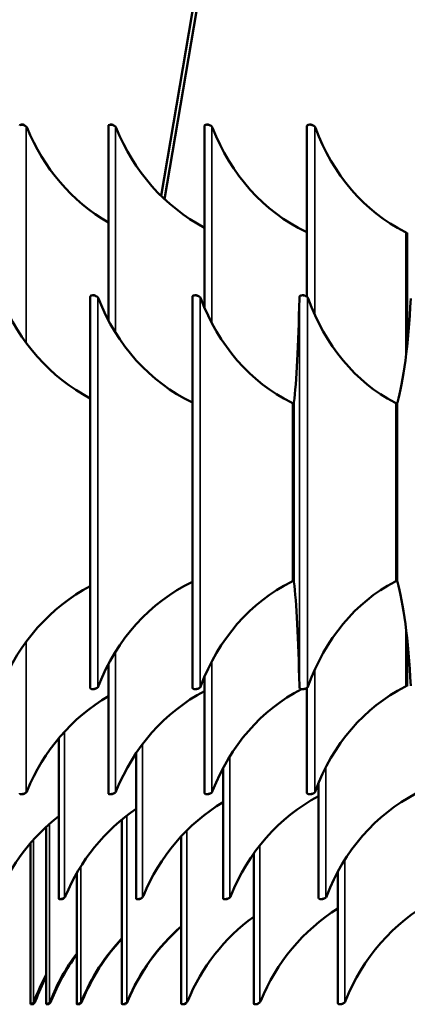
# Model space of a CAD drawing. Header units: millimetres. Extents: x 158 to 1353, y 392 to 3696.
# Tile 29 of 35: x 376 to 524, y 2196 to 2571. Entities that reach past the tile are written whole.
import ezdxf

# ---------------------------------------------------------------- set-up
doc = ezdxf.new("R2010")
doc.units = ezdxf.units.MM
doc.layers.add('Visible (ISO)', color=7, linetype='Continuous', lineweight=50)
doc.layers.add('Visible Narrow (ISO)', color=7, linetype='Continuous', lineweight=35)

msp = doc.modelspace()

# ---------------------------------------------------------------- linework, layer by layer
at = {"layer": 'Visible (ISO)'}
for p, q in [((621.09, 3630.33), (430.06, 2503.67)), ((622.61, 3630.33), (431.37, 2502.42)), ((376.7, 2530.82), (377.42, 2530.82)), ((409.97, 2530.4), (409.97, 2456.25)), ((410.65, 2530.82), (411.31, 2530.82)), ((446.55, 2530.29), (446.55, 2461.15)), ((447.38, 2530.82), (447.97, 2530.82)), ((485.61, 2530.16), (485.61, 2465.31)), ((486.58, 2530.82), (487.09, 2530.82)), ((523.84, 2489.66), (523.84, 2447.38)), ((403.06, 2465.29), (403.06, 2316.35)), ((403.88, 2465.82), (404.47, 2465.82)), ((441.94, 2465.17), (441.94, 2316.46)), ((442.89, 2465.82), (443.41, 2465.82)), ((483.82, 2465.82), (484.28, 2465.82)), ((480.64, 2424.67), (480.64, 2356.97)), ((519.97, 2424.6), (519.97, 2357.03)), ((523.84, 2334.26), (523.84, 2316.98)), ((409.97, 2325.39), (409.97, 2276.24)), ((446.55, 2320.49), (446.55, 2276.35)), ((404.47, 2315.82), (403.88, 2315.82)), ((443.41, 2315.82), (442.89, 2315.82)), ((484.28, 2315.82), (483.82, 2315.82)), ((485.61, 2316.33), (485.61, 2276.48)), ((391.05, 2297.13), (391.05, 2236.04)), ((420.53, 2291.48), (420.53, 2236.13)), ((453.65, 2285.78), (453.65, 2236.23)), ((490.05, 2280.07), (490.05, 2236.36)), ((377.42, 2275.82), (376.7, 2275.82)), ((411.31, 2275.82), (410.65, 2275.82)), ((447.97, 2275.82), (447.38, 2275.82)), ((487.09, 2275.82), (486.58, 2275.82)), ((415.13, 2266.23), (415.13, 2195.93)), ((386.2, 2263.32), (386.2, 2195.84)), ((437.73, 2259.81), (437.73, 2196)), ((380.32, 2257.23), (380.32, 2195.83)), ((465.3, 2253.14), (465.3, 2196.09)), ((497.41, 2246.34), (497.41, 2196.21)), ((397.86, 2245.75), (397.86, 2195.88)), ((392.24, 2235.83), (391.43, 2235.83)), ((421.78, 2235.83), (421.04, 2235.83)), ((454.98, 2235.83), (454.31, 2235.83)), ((491.46, 2235.83), (490.87, 2235.83)), ((381.32, 2195.83), (380.33, 2195.83)), ((381.68, 2196.51), (381.43, 2196.51)), ((381.88, 2196.51), (381.68, 2196.51)), ((387.22, 2195.83), (386.24, 2195.83)), ((387.73, 2196.51), (387.54, 2196.51)), ((387.87, 2196.51), (387.73, 2196.51)), ((398.91, 2195.83), (397.96, 2195.83)), ((399.57, 2196.51), (399.45, 2196.51)), ((399.66, 2196.51), (399.57, 2196.51)), ((416.23, 2195.83), (415.32, 2195.83)), ((417.01, 2196.51), (416.96, 2196.51)), ((417.05, 2196.51), (417.01, 2196.51)), ((438.88, 2195.83), (438.04, 2195.83)), ((466.53, 2195.83), (465.76, 2195.83)), ((498.72, 2195.83), (498.04, 2195.83))]:
    msp.add_line(p, q, dxfattribs=at)
msp.add_arc((437.13, 2208.27), 75, 127.9086, 157.4238, dxfattribs=at)
for centre, major_axis, ratio, start_param, end_param in [((377.16, 2528.82), (0, 2), 0.97149, 5.109446, 5.429082), ((446.14, 2558.6), (0, 75), 0.97149, 1.967854, 2.622094), ((411.19, 2528.82), (0, 2), 0.946327, 5.109446, 5.429082), ((478.39, 2558.6), (0, 75), 0.946327, 1.967854, 2.676497), ((447.99, 2528.82), (0, 2), 0.913545, 5.109446, 5.429082), ((512.86, 2558.6), (0, 75), 0.913545, 1.967854, 2.727085), ((487.26, 2528.82), (0, 2), 0.873408, 5.109446, 5.429082), ((549.28, 2558.6), (0, 75), 0.873408, 1.967854, 2.727085), ((483.43, 2485.37), (0, 5), 0.913545, 5.785583, 5.868678), ((521.14, 2485.37), (0, 5), 0.873408, 5.768116, 5.868678), ((434.46, 2493.76), (0, 75), 0.942641, 1.970136, 2.681403), ((404.49, 2463.82), (0, 2), 0.913545, 5.111729, 5.429082), ((469.3, 2493.76), (0, 75), 0.913545, 1.970136, 2.73072), ((443.57, 2463.82), (0, 2), 0.878817, 5.111729, 5.429082), ((505.91, 2493.76), (0, 75), 0.878817, 1.970136, 2.732451), ((479.1, 2493.76), (0, -75), 0.052336, 0.409142, 1.171457), ((482.81, 2463.82), (0, -2), 0.052336, 3.995696, 4.313049), ((484.56, 2463.82), (0, 2), 0.838671, 5.111729, 5.429082), ((544.05, 2493.76), (0, 75), 0.838671, 1.970136, 2.732451), ((516.15, 2493.76), (0, -75), 0.130526, 0.409142, 1.171457), ((477.94, 2420.36), (0, 5), 0.878817, 5.769449, 5.874043), ((480.77, 2420.36), (0, -5), 0.052336, 3.550735, 3.655329), ((517.36, 2420.36), (0, 5), 0.838671, 5.769449, 5.874043), ((520.3, 2420.36), (0, -5), 0.130526, 3.550735, 3.655329), ((434.46, 2287.88), (0, 75), 0.942641, 0.46019, 1.171457), ((469.3, 2287.88), (0, 75), 0.913545, 0.410873, 1.171457), ((505.91, 2287.88), (0, 75), 0.878817, 0.409142, 1.171457), ((477.94, 2361.28), (0, 5), 0.878817, 3.550735, 3.655329), ((480.77, 2361.28), (0, -5), 0.052336, 5.769449, 5.874043), ((479.1, 2287.88), (0, -75), 0.052336, 1.970136, 2.732451), ((544.05, 2287.88), (0, 75), 0.838671, 0.409142, 1.171457), ((517.36, 2361.28), (0, 5), 0.838671, 3.550735, 3.655329), ((520.3, 2361.28), (0, -5), 0.130526, 5.769449, 5.874043), ((516.15, 2287.88), (0, -75), 0.130526, 1.970136, 2.732451), ((404.49, 2317.82), (0, 2), 0.913545, 3.995696, 4.313049), ((478.39, 2248.05), (0, 75), 0.946327, 0.465096, 1.173739), ((443.57, 2317.82), (0, 2), 0.878817, 3.995696, 4.313049), ((512.86, 2248.05), (0, 75), 0.913545, 0.442167, 1.173739), ((482.81, 2317.82), (0, -2), 0.052336, 5.111729, 5.429082), ((484.56, 2317.82), (0, 2), 0.838671, 3.995696, 4.313049), ((549.28, 2248.05), (0, 75), 0.873408, 0.414507, 1.173739), ((521.14, 2321.27), (0, 5), 0.873408, 3.5561, 3.656662), ((446.14, 2248.05), (0, 75), 0.97149, 0.519499, 1.173739), ((377.16, 2277.82), (0, 2), 0.97149, 3.995696, 4.315332), ((411.19, 2277.82), (0, 2), 0.946327, 3.995696, 4.315332), ((447.99, 2277.82), (0, 2), 0.913545, 3.995696, 4.315332), ((487.26, 2277.82), (0, 2), 0.873408, 3.995696, 4.315332), ((491.01, 2208.27), (0, 75), 0.978148, 0.53441, 1.176768), ((522.45, 2208.27), (0, 75), 0.951057, 0.471533, 1.176768), ((556.44, 2208.27), (0, 75), 0.913545, 0.442984, 1.176768), ((462.47, 2208.27), (0, 75), 0.994522, 0.597166, 1.176768), ((391.76, 2237.83), (0, 2), 0.994522, 3.995696, 4.31836), ((421.47, 2237.83), (0, 2), 0.978148, 3.995696, 4.31836), ((454.83, 2237.83), (0, 2), 0.951057, 3.995696, 4.31836), ((491.49, 2237.83), (0, 2), 0.913545, 3.995696, 4.31836), ((566.72, 2168.56), (0, 75), 0.957319, 0.480347, 1.180978), ((536.37, 2168.56), (0, 75), 0.985996, 0.554951, 1.180978), ((509.47, 2168.56), (0, 75), 0.999123, 0.630348, 1.180978), ((486.43, 2168.56), (0, 75), 0.996493, 0.709841, 1.180978), ((486.52, 2168.56), (0, -75), 0.996493, 3.852911, 4.32257), ((467.64, 2168.56), (0, 75), 0.978148, 0.79772, 1.180978), ((467.85, 2168.56), (0, -75), 0.978148, 3.94338, 4.32257), ((453.38, 2168.56), (0, 75), 0.944376, 0.90076, 1.180978), ((453.71, 2168.56), (0, -75), 0.944376, 4.049865, 4.32257), ((443.88, 2168.56), (0, 75), 0.895712, 1.032461, 1.180978), ((444.32, 2168.56), (0, -75), 0.895712, 4.187106, 4.32257), ((380.08, 2197.83), (0, 2), 0.895712, 3.995696, 4.32257), ((380.53, 2197.83), (0, -2), 0.895712, 0.854103, 1.180978), ((386.12, 2197.83), (0, 2), 0.944376, 3.995696, 4.32257), ((386.45, 2197.83), (0, -2), 0.944376, 0.854103, 1.180978), ((397.97, 2197.83), (0, 2), 0.978148, 3.995696, 4.32257), ((398.18, 2197.83), (0, -2), 0.978148, 0.854103, 1.180978), ((415.46, 2197.83), (0, 2), 0.996493, 3.995696, 4.32257), ((415.54, 2197.83), (0, -2), 0.996493, 0.854103, 1.180978), ((438.3, 2197.83), (0, 2), 0.999123, 3.995696, 4.32257), ((466.14, 2197.83), (0, 2), 0.985996, 3.995696, 4.32257), ((498.54, 2197.83), (0, 2), 0.957319, 3.995696, 4.32257)]:
    msp.add_ellipse(centre, major_axis=major_axis, ratio=ratio, start_param=start_param, end_param=end_param, dxfattribs=at)
for points, knots in [([(378.62, 2530.14), (378.23, 2530.47), (377.64, 2530.7), (377.13, 2530.78), (376.64, 2530.87), (376.28, 2530.82), (376.18, 2530.64), (376.16, 2530.6), (376.15, 2530.55), (376.15, 2530.49)], [1.11375, 1.11375, 1.11375, 1.11375, 1.768965, 1.768965, 1.768965, 2.39447, 2.39447, 2.39447, 2.549416, 2.549416, 2.549416, 2.549416]), ([(412.62, 2530.14), (412.24, 2530.47), (411.65, 2530.7), (411.11, 2530.78), (410.6, 2530.87), (410.19, 2530.82), (410.05, 2530.64), (409.99, 2530.58), (409.97, 2530.5), (409.97, 2530.4)], [1.11375, 1.11375, 1.11375, 1.11375, 1.768965, 1.768965, 1.768965, 2.39447, 2.39447, 2.39447, 2.628918, 2.628918, 2.628918, 2.628918]), ([(449.37, 2530.14), (449, 2530.47), (448.42, 2530.7), (447.86, 2530.78), (447.33, 2530.87), (446.88, 2530.82), (446.69, 2530.64), (446.59, 2530.56), (446.56, 2530.44), (446.55, 2530.29)], [1.11375, 1.11375, 1.11375, 1.11375, 1.768965, 1.768965, 1.768965, 2.39447, 2.39447, 2.39447, 2.713687, 2.713687, 2.713687, 2.713687]), ([(488.58, 2530.14), (488.23, 2530.47), (487.66, 2530.7), (487.09, 2530.78), (486.54, 2530.87), (486.05, 2530.82), (485.81, 2530.64), (485.66, 2530.53), (485.61, 2530.36), (485.61, 2530.16)], [1.11375, 1.11375, 1.11375, 1.11375, 1.768965, 1.768965, 1.768965, 2.39447, 2.39447, 2.39447, 2.805711, 2.805711, 2.805711, 2.805711]), ([(405.87, 2465.13), (405.51, 2465.46), (404.92, 2465.69), (404.36, 2465.78), (403.83, 2465.86), (403.38, 2465.81), (403.19, 2465.64), (403.1, 2465.55), (403.06, 2465.43), (403.06, 2465.29)], [1.116033, 1.116033, 1.116033, 1.116033, 1.771247, 1.771247, 1.771247, 2.396752, 2.396752, 2.396752, 2.715969, 2.715969, 2.715969, 2.715969]), ([(444.89, 2465.13), (444.54, 2465.46), (443.96, 2465.69), (443.39, 2465.78), (442.85, 2465.86), (442.36, 2465.81), (442.13, 2465.64), (441.99, 2465.53), (441.94, 2465.37), (441.94, 2465.17)], [1.116033, 1.116033, 1.116033, 1.116033, 1.771247, 1.771247, 1.771247, 2.396752, 2.396752, 2.396752, 2.795998, 2.795998, 2.795998, 2.795998]), ([(485.82, 2465.13), (485.49, 2465.46), (484.92, 2465.69), (484.34, 2465.78), (483.78, 2465.86), (483.27, 2465.81), (483, 2465.64), (482.82, 2465.52), (482.75, 2465.35), (482.74, 2465.13)], [1.116033, 1.116033, 1.116033, 1.116033, 1.771247, 1.771247, 1.771247, 2.396752, 2.396752, 2.396752, 2.824239, 2.824239, 2.824239, 2.824239]), ([(403.06, 2316.35), (403.07, 2316.1), (403.18, 2315.93), (403.49, 2315.86), (403.84, 2315.78), (404.42, 2315.83), (404.95, 2316), (405.31, 2316.12), (405.63, 2316.29), (405.87, 2316.51)], [1.224303, 1.224303, 1.224303, 1.224303, 1.771247, 1.771247, 1.771247, 2.396752, 2.396752, 2.396752, 2.824239, 2.824239, 2.824239, 2.824239]), ([(405.05, 2316.04), (404.89, 2315.92), (404.72, 2315.85), (404.56, 2315.83), (404.53, 2315.82), (404.5, 2315.82), (404.47, 2315.82)], [-2.4395787, -2.4395787, -2.4395787, -2.4395787, -2.0482359, -2.0482359, -2.0482359, -1.970136, -1.970136, -1.970136, -1.970136]), ([(441.94, 2316.46), (441.94, 2316.16), (442.08, 2315.94), (442.47, 2315.86), (442.85, 2315.78), (443.46, 2315.83), (443.99, 2316), (444.35, 2316.12), (444.66, 2316.29), (444.89, 2316.51)], [1.144274, 1.144274, 1.144274, 1.144274, 1.771247, 1.771247, 1.771247, 2.396752, 2.396752, 2.396752, 2.824239, 2.824239, 2.824239, 2.824239]), ([(443.93, 2315.98), (443.79, 2315.9), (443.65, 2315.84), (443.51, 2315.83), (443.48, 2315.82), (443.45, 2315.82), (443.41, 2315.82)], [-2.3771191, -2.3771191, -2.3771191, -2.3771191, -2.0482359, -2.0482359, -2.0482359, -1.970136, -1.970136, -1.970136, -1.970136]), ([(482.74, 2316.51), (482.76, 2316.18), (482.94, 2315.94), (483.38, 2315.86), (483.79, 2315.78), (484.41, 2315.83), (484.94, 2316), (485.3, 2316.12), (485.6, 2316.29), (485.82, 2316.51)], [1.116033, 1.116033, 1.116033, 1.116033, 1.771247, 1.771247, 1.771247, 2.396752, 2.396752, 2.396752, 2.824239, 2.824239, 2.824239, 2.824239]), ([(484.73, 2315.94), (484.61, 2315.88), (484.49, 2315.84), (484.38, 2315.83), (484.34, 2315.82), (484.31, 2315.82), (484.28, 2315.82)], [-2.3163002, -2.3163002, -2.3163002, -2.3163002, -2.0482359, -2.0482359, -2.0482359, -1.970136, -1.970136, -1.970136, -1.970136]), ([(376.15, 2276.15), (376.15, 2276.01), (376.22, 2275.91), (376.38, 2275.86), (376.65, 2275.78), (377.17, 2275.83), (377.68, 2276), (378.04, 2276.12), (378.37, 2276.29), (378.62, 2276.51)], [1.386292, 1.386292, 1.386292, 1.386292, 1.768965, 1.768965, 1.768965, 2.39447, 2.39447, 2.39447, 2.821957, 2.821957, 2.821957, 2.821957]), ([(409.97, 2276.24), (409.98, 2276.06), (410.07, 2275.92), (410.29, 2275.86), (410.6, 2275.78), (411.16, 2275.83), (411.68, 2276), (412.04, 2276.12), (412.37, 2276.29), (412.62, 2276.51)], [1.30679, 1.30679, 1.30679, 1.30679, 1.768965, 1.768965, 1.768965, 2.39447, 2.39447, 2.39447, 2.821957, 2.821957, 2.821957, 2.821957]), ([(446.56, 2276.35), (446.56, 2276.11), (446.68, 2275.93), (446.98, 2275.86), (447.34, 2275.78), (447.92, 2275.83), (448.45, 2276), (448.81, 2276.12), (449.13, 2276.29), (449.37, 2276.51)], [1.222021, 1.222021, 1.222021, 1.222021, 1.768965, 1.768965, 1.768965, 2.39447, 2.39447, 2.39447, 2.821957, 2.821957, 2.821957, 2.821957]), ([(485.61, 2276.48), (485.61, 2276.17), (485.76, 2275.95), (486.15, 2275.86), (486.54, 2275.78), (487.15, 2275.83), (487.68, 2276), (488.04, 2276.12), (488.35, 2276.29), (488.58, 2276.51)], [1.129997, 1.129997, 1.129997, 1.129997, 1.768965, 1.768965, 1.768965, 2.39447, 2.39447, 2.39447, 2.821957, 2.821957, 2.821957, 2.821957]), ([(378.14, 2276.2), (377.94, 2275.99), (377.69, 2275.86), (377.5, 2275.83), (377.48, 2275.82), (377.45, 2275.82), (377.43, 2275.82)], [-2.5886013, -2.5886013, -2.5886013, -2.5886013, -2.0459536, -2.0459536, -2.0459536, -1.9678537, -1.9678537, -1.9678537, -1.9678537]), ([(411.96, 2276.11), (411.78, 2275.95), (411.57, 2275.85), (411.4, 2275.83), (411.37, 2275.82), (411.34, 2275.82), (411.31, 2275.82)], [-2.5112153, -2.5112153, -2.5112153, -2.5112153, -2.0459536, -2.0459536, -2.0459536, -1.9678537, -1.9678537, -1.9678537, -1.9678537]), ([(448.55, 2276.04), (448.39, 2275.92), (448.21, 2275.85), (448.06, 2275.83), (448.03, 2275.82), (448, 2275.82), (447.97, 2275.82)], [-2.4372964, -2.4372964, -2.4372964, -2.4372964, -2.0459536, -2.0459536, -2.0459536, -1.9678537, -1.9678537, -1.9678537, -1.9678537]), ([(487.6, 2275.98), (487.47, 2275.9), (487.32, 2275.85), (487.19, 2275.83), (487.16, 2275.82), (487.13, 2275.82), (487.1, 2275.82)], [-2.3660564, -2.3660564, -2.3660564, -2.3660564, -2.0459536, -2.0459536, -2.0459536, -1.9678537, -1.9678537, -1.9678537, -1.9678537]), ([(391.05, 2236.04), (391.05, 2235.96), (391.09, 2235.9), (391.17, 2235.87), (391.37, 2235.78), (391.84, 2235.83), (392.33, 2236.01), (392.67, 2236.12), (393, 2236.3), (393.26, 2236.51)], [1.495382, 1.495382, 1.495382, 1.495382, 1.765936, 1.765936, 1.765936, 2.391441, 2.391441, 2.391441, 2.818928, 2.818928, 2.818928, 2.818928]), ([(393.05, 2236.36), (392.82, 2236.06), (392.52, 2235.87), (392.31, 2235.83), (392.28, 2235.83), (392.26, 2235.83), (392.24, 2235.83)], [-2.7106581, -2.7106581, -2.7106581, -2.7106581, -2.0429249, -2.0429249, -2.0429249, -1.964825, -1.964825, -1.964825, -1.964825]), ([(420.53, 2236.13), (420.53, 2236), (420.59, 2235.91), (420.73, 2235.87), (420.98, 2235.78), (421.5, 2235.83), (422.01, 2236.01), (422.35, 2236.12), (422.69, 2236.3), (422.94, 2236.51)], [1.408831, 1.408831, 1.408831, 1.408831, 1.765936, 1.765936, 1.765936, 2.391441, 2.391441, 2.391441, 2.818928, 2.818928, 2.818928, 2.818928]), ([(422.52, 2236.23), (422.31, 2236), (422.06, 2235.86), (421.86, 2235.83), (421.83, 2235.83), (421.81, 2235.83), (421.78, 2235.83)], [-2.6123143, -2.6123143, -2.6123143, -2.6123143, -2.0429249, -2.0429249, -2.0429249, -1.964825, -1.964825, -1.964825, -1.964825]), ([(453.65, 2236.23), (453.66, 2236.05), (453.74, 2235.92), (453.96, 2235.87), (454.26, 2235.78), (454.81, 2235.83), (455.33, 2236.01), (455.69, 2236.12), (456.02, 2236.3), (456.27, 2236.51)], [1.317336, 1.317336, 1.317336, 1.317336, 1.765936, 1.765936, 1.765936, 2.391441, 2.391441, 2.391441, 2.818928, 2.818928, 2.818928, 2.818928]), ([(455.64, 2236.13), (455.45, 2235.96), (455.24, 2235.86), (455.06, 2235.83), (455.03, 2235.83), (455.01, 2235.83), (454.98, 2235.83)], [-2.5208186, -2.5208186, -2.5208186, -2.5208186, -2.0429249, -2.0429249, -2.0429249, -1.964825, -1.964825, -1.964825, -1.964825]), ([(490.05, 2236.36), (490.06, 2236.11), (490.17, 2235.94), (490.48, 2235.87), (490.83, 2235.78), (491.42, 2235.83), (491.94, 2236.01), (492.3, 2236.12), (492.63, 2236.3), (492.86, 2236.51)], [1.218992, 1.218992, 1.218992, 1.218992, 1.765936, 1.765936, 1.765936, 2.391441, 2.391441, 2.391441, 2.818928, 2.818928, 2.818928, 2.818928]), ([(492.05, 2236.04), (491.88, 2235.93), (491.71, 2235.85), (491.55, 2235.83), (491.52, 2235.83), (491.49, 2235.83), (491.46, 2235.83)], [-2.4342677, -2.4342677, -2.4342677, -2.4342677, -2.0429249, -2.0429249, -2.0429249, -1.964825, -1.964825, -1.964825, -1.964825]), ([(380.33, 2195.83), (380.33, 2195.82), (380.48, 2195.88), (380.71, 2196.01), (380.93, 2196.12), (381.2, 2196.3), (381.43, 2196.51)], [1.9153608, 1.9153608, 1.9153608, 1.9153608, 2.3872312, 2.3872312, 2.3872312, 2.8147185, 2.8147185, 2.8147185, 2.8147185]), ([(381.88, 2196.51), (381.67, 2196.12), (381.4, 2195.87), (381.34, 2195.83), (381.33, 2195.83), (381.33, 2195.83), (381.32, 2195.83)], [-2.8147185, -2.8147185, -2.8147185, -2.8147185, -2.0387151, -2.0387151, -2.0387151, -1.9606151, -1.9606151, -1.9606151, -1.9606151]), ([(386.2, 2195.85), (386.21, 2195.79), (386.43, 2195.85), (386.75, 2196.01), (387, 2196.12), (387.3, 2196.3), (387.54, 2196.51)], [1.8244782, 1.8244782, 1.8244782, 1.8244782, 2.3872312, 2.3872312, 2.3872312, 2.8147185, 2.8147185, 2.8147185, 2.8147185]), ([(387.87, 2196.51), (387.65, 2196.12), (387.35, 2195.87), (387.24, 2195.83), (387.23, 2195.83), (387.22, 2195.83), (387.22, 2195.83)], [-2.8147185, -2.8147185, -2.8147185, -2.8147185, -2.0387151, -2.0387151, -2.0387151, -1.9606151, -1.9606151, -1.9606151, -1.9606151]), ([(397.86, 2195.88), (397.86, 2195.87), (397.87, 2195.87), (397.87, 2195.87), (397.89, 2195.78), (398.19, 2195.83), (398.6, 2196.01), (398.88, 2196.12), (399.19, 2196.3), (399.45, 2196.51)], [1.732446, 1.732446, 1.732446, 1.732446, 1.761726, 1.761726, 1.761726, 2.387231, 2.387231, 2.387231, 2.814719, 2.814719, 2.814719, 2.814719]), ([(399.66, 2196.51), (399.43, 2196.12), (399.1, 2195.87), (398.95, 2195.83), (398.94, 2195.83), (398.93, 2195.83), (398.91, 2195.83)], [-2.8147185, -2.8147185, -2.8147185, -2.8147185, -2.0387151, -2.0387151, -2.0387151, -1.9606151, -1.9606151, -1.9606151, -1.9606151]), ([(415.13, 2195.93), (415.13, 2195.9), (415.14, 2195.88), (415.16, 2195.87), (415.25, 2195.78), (415.63, 2195.83), (416.08, 2196.01), (416.38, 2196.12), (416.7, 2196.3), (416.96, 2196.51)], [1.638396, 1.638396, 1.638396, 1.638396, 1.761726, 1.761726, 1.761726, 2.387231, 2.387231, 2.387231, 2.814719, 2.814719, 2.814719, 2.814719]), ([(417.05, 2196.51), (416.81, 2196.12), (416.46, 2195.87), (416.28, 2195.83), (416.26, 2195.83), (416.24, 2195.83), (416.23, 2195.83)], [-2.8147185, -2.8147185, -2.8147185, -2.8147185, -2.0387151, -2.0387151, -2.0387151, -1.9606151, -1.9606151, -1.9606151, -1.9606151]), ([(437.73, 2196), (437.73, 2195.94), (437.75, 2195.89), (437.81, 2195.87), (437.97, 2195.78), (438.41, 2195.83), (438.89, 2196.01), (439.22, 2196.12), (439.55, 2196.3), (439.81, 2196.51)], [1.541283, 1.541283, 1.541283, 1.541283, 1.761726, 1.761726, 1.761726, 2.387231, 2.387231, 2.387231, 2.814719, 2.814719, 2.814719, 2.814719]), ([(439.73, 2196.45), (439.49, 2196.09), (439.16, 2195.87), (438.95, 2195.83), (438.92, 2195.83), (438.9, 2195.83), (438.88, 2195.83)], [-2.7699421, -2.7699421, -2.7699421, -2.7699421, -2.0387151, -2.0387151, -2.0387151, -1.9606151, -1.9606151, -1.9606151, -1.9606151]), ([(465.3, 2196.09), (465.3, 2195.99), (465.35, 2195.91), (465.47, 2195.87), (465.7, 2195.78), (466.19, 2195.83), (466.7, 2196.01), (467.04, 2196.12), (467.37, 2196.3), (467.63, 2196.51)], [1.439753, 1.439753, 1.439753, 1.439753, 1.761726, 1.761726, 1.761726, 2.387231, 2.387231, 2.387231, 2.814719, 2.814719, 2.814719, 2.814719]), ([(467.3, 2196.28), (467.07, 2196.02), (466.8, 2195.86), (466.6, 2195.83), (466.57, 2195.83), (466.55, 2195.83), (466.53, 2195.83)], [-2.6464833, -2.6464833, -2.6464833, -2.6464833, -2.0387151, -2.0387151, -2.0387151, -1.9606151, -1.9606151, -1.9606151, -1.9606151]), ([(497.41, 2196.21), (497.41, 2196.04), (497.49, 2195.92), (497.69, 2195.87), (497.99, 2195.78), (498.53, 2195.83), (499.05, 2196.01), (499.4, 2196.12), (499.73, 2196.3), (499.98, 2196.51)], [1.3319, 1.3319, 1.3319, 1.3319, 1.761726, 1.761726, 1.761726, 2.387231, 2.387231, 2.387231, 2.814719, 2.814719, 2.814719, 2.814719]), ([(499.4, 2196.15), (499.21, 2195.97), (498.99, 2195.86), (498.8, 2195.83), (498.78, 2195.83), (498.75, 2195.83), (498.72, 2195.83)], [-2.5344626, -2.5344626, -2.5344626, -2.5344626, -2.0387151, -2.0387151, -2.0387151, -1.9606151, -1.9606151, -1.9606151, -1.9606151])]:
    msp.add_open_spline(points, degree=3, knots=knots, dxfattribs=at)
for points in [[(377.42, 2530.82), (377.62, 2530.82), (377.91, 2530.69), (378.15, 2530.45)], [(411.31, 2530.82), (411.5, 2530.82), (411.75, 2530.72), (411.97, 2530.53)], [(447.97, 2530.82), (448.14, 2530.82), (448.36, 2530.75), (448.55, 2530.61)], [(487.09, 2530.82), (487.25, 2530.82), (487.43, 2530.77), (487.6, 2530.66)], [(523.84, 2489.39), (523.69, 2489.51), (523.51, 2489.62), (523.3, 2489.73)], [(404.47, 2465.82), (404.65, 2465.82), (404.86, 2465.74), (405.06, 2465.6)], [(443.41, 2465.82), (443.57, 2465.82), (443.76, 2465.76), (443.93, 2465.65)], [(484.28, 2465.82), (484.42, 2465.82), (484.58, 2465.78), (484.73, 2465.7)], [(480.64, 2424.4), (480.49, 2424.51), (480.31, 2424.62), (480.1, 2424.71)], [(480.64, 2424.71), (480.64, 2424.7), (480.64, 2424.69), (480.64, 2424.67)], [(519.97, 2424.36), (519.83, 2424.49), (519.64, 2424.61), (519.42, 2424.71)], [(519.98, 2424.71), (519.97, 2424.68), (519.97, 2424.64), (519.97, 2424.6)], [(480.1, 2356.92), (480.31, 2357.02), (480.49, 2357.13), (480.64, 2357.24)], [(480.64, 2356.97), (480.64, 2356.95), (480.64, 2356.94), (480.64, 2356.92)], [(519.42, 2356.92), (519.64, 2357.03), (519.83, 2357.15), (519.97, 2357.28)], [(519.97, 2357.03), (519.97, 2357), (519.97, 2356.96), (519.98, 2356.92)], [(523.3, 2316.92), (523.51, 2317.02), (523.69, 2317.13), (523.84, 2317.25)]]:
    msp.add_open_spline(points, degree=3, dxfattribs=at)
at = {"layer": 'Visible Narrow (ISO)'}
for p, q in [((378.62, 2530.14), (378.62, 2447.75)), ((412.62, 2530.14), (412.62, 2451.63)), ((449.37, 2530.14), (449.37, 2455.22)), ((488.58, 2530.14), (488.58, 2458.4)), ((523.3, 2442.49), (523.3, 2489.73)), ((405.87, 2465.13), (405.87, 2316.51)), ((444.89, 2465.13), (444.89, 2316.51)), ((482.74, 2316.51), (482.74, 2465.13)), ((485.82, 2465.13), (485.82, 2316.51)), ((480.1, 2356.92), (480.1, 2424.71)), ((480.64, 2424.71), (480.64, 2356.92)), ((519.42, 2356.92), (519.42, 2424.71)), ((519.98, 2424.71), (519.98, 2356.92)), ((523.3, 2316.92), (523.3, 2339.15)), ((378.62, 2333.89), (378.62, 2276.51)), ((412.62, 2330.01), (412.62, 2276.51)), ((449.37, 2326.42), (449.37, 2276.51)), ((488.58, 2323.24), (488.58, 2276.51)), ((393.26, 2299.64), (393.26, 2236.51)), ((422.94, 2294.87), (422.94, 2236.51)), ((456.27, 2290.32), (456.27, 2236.51)), ((492.86, 2286.15), (492.86, 2236.51)), ((416.96, 2267.69), (416.96, 2196.51)), ((387.54, 2264.53), (387.54, 2196.51)), ((439.81, 2261.98), (439.81, 2196.51)), ((381.43, 2258.49), (381.43, 2196.51)), ((467.63, 2256.25), (467.63, 2196.51)), ((499.98, 2250.76), (499.98, 2196.51)), ((399.45, 2248.39), (399.45, 2196.51)), ((382.18, 2197.07), (381.74, 2197.07)), ((388.19, 2197.07), (387.87, 2197.07)), ((399.99, 2197.07), (399.78, 2197.07)), ((417.39, 2197.07), (417.3, 2197.07))]:
    msp.add_line(p, q, dxfattribs=at)

doc.saveas('drawing.dxf')
